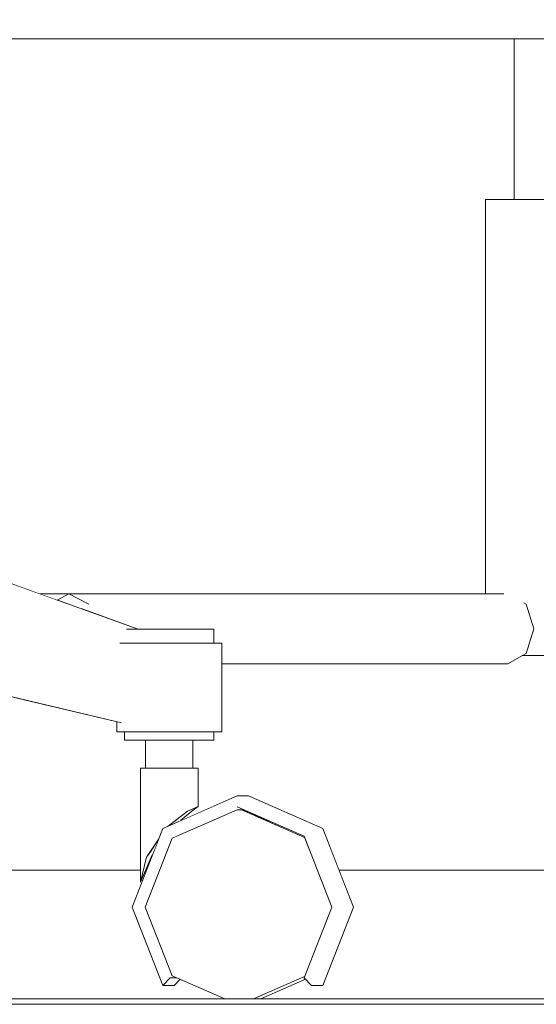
# Model space of a CAD drawing. Header units: millimetres. Extents: x -30280 to 309309, y -17460 to 4378.
# Tile 215 of 256: x 119019 to 119212, y -11436 to -11069. Entities that reach past the tile are written whole.
import ezdxf

# ---------------------------------------------------------------- set-up
doc = ezdxf.new("R2010")
doc.units = ezdxf.units.MM
doc.header["$MEASUREMENT"] = 0
doc.linetypes.add('Wipeout_Contour', pattern=[1000, 0, -1000])
doc.layers.add('P1_PLANTA PRIMERA_3_Nuevo_08_E_Envans secs', color=7, linetype='Continuous')
doc.layers.add('P1_PLANTA PRIMERA_3_Nuevo_09_EI_Mobiliari general', color=7, linetype='Continuous')
for name, color, linetype, lineweight in [('P1_PLANTA PRIMERA_3_Nuevo_08_E_Envans secs_Pluma_Nº__1', 7, 'Continuous', 5), ('P1_PLANTA PRIMERA_3_Nuevo_09_EI_Mobiliari general_Pluma_Nº__1', 7, 'Continuous', 5), ('P1_PLANTA PRIMERA_3_Nuevo_14_PAV_Soft Light Grey 0554_Pluma_Nº__29', 7, 'Continuous', 20)]:
    doc.layers.add(name, color=color, linetype=linetype, lineweight=lineweight)

msp = doc.modelspace()

# ---------------------------------------------------------------- linework, layer by layer
at = {"layer": 'P1_PLANTA PRIMERA_3_Nuevo_14_PAV_Soft Light Grey 0554_Pluma_Nº__29', "color": 7, "linetype": 'Continuous', "lineweight": 20}
msp.add_line((119789.91, -11436.05), (117627.06, -11436.05), dxfattribs=at)

# ---------------------------------------------------------------- wipeouts: each hides what was drawn before it
at = {"color": 254, "linetype": 'Wipeout_Contour', "lineweight": 0, "ltscale": 6090697.080901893}
msp.add_wipeout([(118589.21, -11027.93), (118639.45, -11029.67), (118664.15, -11037.59), (118671.28, -11038.48), (118673.74, -11040.66), (118678.62, -11042.22), (118717.21, -11042.22), (118725.82, -11032.66), (118775.15, -11034.37), (118773.16, -11076.05), (119759.21, -11076.05), (119759.21, -10741.05), (118986.33, -10741.05), (118986.25, -10743.62), (119013.34, -10748.45), (119030.93, -10757.92), (119037.3, -10770.87), (119030.75, -10783.81), (119013.03, -10793.29), (118988.88, -10796.76), (118986.67, -10796.44), (118988.93, -10821.77), (118990.46, -10834.95), (118991.78, -10846.32), (118993.02, -10862.86), (118993.7, -10876.22), (118994.02, -10892.72), (118993.45, -10904.99), (118992.69, -10916.95), (118991.25, -10930.13), (118989.6, -10940.41), (118987.79, -10946.91), (118984.05, -10954.75), (118980.95, -10960.48), (118984.97, -11021.58), (118980.37, -11022.05), (118973.54, -11022.12), (118965.89, -11022.05), (118961.25, -11021.9), (118960.55, -11023.72), (118953.72, -11026.76), (118823.44, -11026.76), (118819.75, -11028.38), (118816.11, -11026.76), (118814.88, -11026.76), (118813.27, -11028.96), (118807.69, -11031.58), (118806.17, -11032.58), (118799.08, -11029.85), (118797.83, -11026.76), (118591.88, -11026.76)], dxfattribs=at).dxf.layer = 'P1_PLANTA PRIMERA_3_Nuevo_09_EI_Mobiliari general'
at = {"color": 254, "linetype": 'Wipeout_Contour', "lineweight": 0, "ltscale": 478493.58754}
msp.add_wipeout([(119085.53, -11296.17), (119085.53, -11301.35), (119091.68, -11301.35), (119091.68, -11296.17)], dxfattribs=at).dxf.layer = 'P1_PLANTA PRIMERA_3_Nuevo_09_EI_Mobiliari general'
at = {"color": 254, "linetype": 'Wipeout_Contour', "lineweight": 0, "ltscale": 478475.437049}
msp.add_wipeout([(119070.42, -11399.78), (119067.11, -11399.78), (119076.74, -11424.35), (119079.03, -11421.76)], dxfattribs=at).dxf.layer = 'P1_PLANTA PRIMERA_3_Nuevo_09_EI_Mobiliari general'

# ---------------------------------------------------------------- next in the draw order: wipeouts: each hides what was drawn before it
at = {"color": 254, "linetype": 'Wipeout_Contour', "lineweight": 0, "ltscale": 478904.502448}
msp.add_wipeout([(119205.71, -11136.05), (119214.08, -11136.05), (119214.08, -11076.05), (119205.71, -11076.05)], dxfattribs=at).dxf.layer = 'P1_PLANTA PRIMERA_3_Nuevo_09_EI_Mobiliari general'
at = {"color": 254, "linetype": 'Wipeout_Contour', "lineweight": 0, "ltscale": 478456.845085}
msp.add_wipeout([(119073.22, -11296.17), (119073.22, -11301.35), (119085.53, -11301.35), (119085.53, -11296.17)], dxfattribs=at).dxf.layer = 'P1_PLANTA PRIMERA_3_Nuevo_09_EI_Mobiliari general'
at = {"color": 254, "linetype": 'Wipeout_Contour', "lineweight": 0, "ltscale": 478510.392346}
msp.add_wipeout([(119087.39, -11301.35), (119087.39, -11334.5), (119094.62, -11334.5), (119094.62, -11301.35)], dxfattribs=at).dxf.layer = 'P1_PLANTA PRIMERA_3_Nuevo_09_EI_Mobiliari general'
at = {"color": 254, "linetype": 'Wipeout_Contour', "lineweight": 0, "ltscale": 478466.584508}
msp.add_wipeout([(119079.03, -11377.8), (119076.74, -11375.21), (119067.11, -11399.78), (119070.42, -11399.78)], dxfattribs=at).dxf.layer = 'P1_PLANTA PRIMERA_3_Nuevo_09_EI_Mobiliari general'

# ---------------------------------------------------------------- next in the draw order: wipeouts: each hides what was drawn before it
at = {"color": 254, "linetype": 'Wipeout_Contour', "lineweight": 0, "ltscale": 478883.873055}
msp.add_wipeout([(119203.72, -11136.05), (119205.71, -11136.05), (119205.71, -11076.05), (119203.72, -11076.05)], dxfattribs=at).dxf.layer = 'P1_PLANTA PRIMERA_3_Nuevo_09_EI_Mobiliari general'
at = {"color": 254, "linetype": 'Wipeout_Contour', "lineweight": 0, "ltscale": 478409.91847}
msp.add_wipeout([(119061.96, -11296.17), (119061.96, -11301.35), (119073.22, -11301.35), (119073.22, -11296.17)], dxfattribs=at).dxf.layer = 'P1_PLANTA PRIMERA_3_Nuevo_09_EI_Mobiliari general'
at = {"color": 254, "linetype": 'Wipeout_Contour', "lineweight": 0, "ltscale": 478522.313955}
msp.add_wipeout([(119099.83, -11368.7), (119099.98, -11365.03), (119076.74, -11375.21), (119079.03, -11377.8)], dxfattribs=at).dxf.layer = 'P1_PLANTA PRIMERA_3_Nuevo_09_EI_Mobiliari general'

# ---------------------------------------------------------------- next in the draw order: wipeouts: each hides what was drawn before it
at = {"color": 254, "linetype": 'Wipeout_Contour', "lineweight": 0, "ltscale": 1197367.074631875}
msp.add_wipeout([(119211.98, -11136.05), (119196.64, -11136.05), (119196.64, -11283.05), (119199.86, -11283.05), (119207.29, -11286.33), (119208.23, -11286.86), (119211.07, -11296.05), (119208.23, -11305.24), (119207.29, -11305.77), (119211.98, -11306.05)], dxfattribs=at).dxf.layer = 'P1_PLANTA PRIMERA_3_Nuevo_09_EI_Mobiliari general'
at = {"color": 254, "linetype": 'Wipeout_Contour', "lineweight": 0, "ltscale": 478381.96485}
msp.add_wipeout([(119059.05, -11296.17), (119059.44, -11301.35), (119061.96, -11301.35), (119061.96, -11296.17)], dxfattribs=at).dxf.layer = 'P1_PLANTA PRIMERA_3_Nuevo_09_EI_Mobiliari general'
at = {"color": 254, "linetype": 'Wipeout_Contour', "lineweight": 0, "ltscale": 478467.166579}
msp.add_wipeout([(119072.91, -11301.35), (119072.91, -11334.5), (119087.39, -11334.5), (119087.39, -11301.35)], dxfattribs=at).dxf.layer = 'P1_PLANTA PRIMERA_3_Nuevo_09_EI_Mobiliari general'
at = {"color": 254, "linetype": 'Wipeout_Contour', "lineweight": 0, "ltscale": 478610.196143}
msp.add_wipeout([(119120.62, -11377.8), (119123.23, -11375.21), (119099.98, -11365.03), (119099.83, -11368.7)], dxfattribs=at).dxf.layer = 'P1_PLANTA PRIMERA_3_Nuevo_09_EI_Mobiliari general'

# ---------------------------------------------------------------- next in the draw order: linework, layer by layer
at = {"layer": 'P1_PLANTA PRIMERA_3_Nuevo_09_EI_Mobiliari general_Pluma_Nº__1', "color": 7, "linetype": 'Continuous', "lineweight": 5}
msp.add_line((119230.03, -11136.05), (119211.98, -11136.05), dxfattribs=at)

# ---------------------------------------------------------------- next in the draw order: wipeouts: each hides what was drawn before it
at = {"color": 254, "linetype": 'Wipeout_Contour', "lineweight": 0, "ltscale": 478883.082317}
msp.add_wipeout([(119196.64, -11136.05), (119192.99, -11136.05), (119192.99, -11283.05), (119196.64, -11283.05)], dxfattribs=at).dxf.layer = 'P1_PLANTA PRIMERA_3_Nuevo_09_EI_Mobiliari general'
at = {"color": 254, "linetype": 'Wipeout_Contour', "lineweight": 0, "ltscale": 478411.959635}
msp.add_wipeout([(119059.66, -11301.35), (119059.66, -11334.5), (119072.91, -11334.5), (119072.91, -11301.35)], dxfattribs=at).dxf.layer = 'P1_PLANTA PRIMERA_3_Nuevo_09_EI_Mobiliari general'
at = {"color": 254, "linetype": 'Wipeout_Contour', "lineweight": 0, "ltscale": 598481.394136}
msp.add_wipeout([(119094.62, -11305.24), (119094.62, -11309.05), (119201.39, -11309.05), (119206.78, -11306.05), (119208.23, -11305.24)], dxfattribs=at).dxf.layer = 'P1_PLANTA PRIMERA_3_Nuevo_09_EI_Mobiliari general'
at = {"color": 254, "linetype": 'Wipeout_Contour', "lineweight": 0, "ltscale": 478678.442687}
msp.add_wipeout([(119129.24, -11399.78), (119132.86, -11399.78), (119123.23, -11375.21), (119120.62, -11377.8)], dxfattribs=at).dxf.layer = 'P1_PLANTA PRIMERA_3_Nuevo_09_EI_Mobiliari general'

# ---------------------------------------------------------------- next in the draw order: wipeouts: each hides what was drawn before it
at = {"color": 254, "linetype": 'Wipeout_Contour', "lineweight": 0, "ltscale": 837160.528648}
msp.add_wipeout([(119055.4, -11334.5), (119059.66, -11334.5), (119059.66, -11301.35), (119056.58, -11301.35), (119057.23, -11310.06), (119057.23, -11331.15), (119055.4, -11330.71)], dxfattribs=at).dxf.layer = 'P1_PLANTA PRIMERA_3_Nuevo_09_EI_Mobiliari general'
at = {"color": 254, "linetype": 'Wipeout_Contour', "lineweight": 0, "ltscale": 478687.291972}
msp.add_wipeout([(119120.62, -11421.76), (119123.23, -11424.35), (119132.86, -11399.78), (119129.24, -11399.78)], dxfattribs=at).dxf.layer = 'P1_PLANTA PRIMERA_3_Nuevo_09_EI_Mobiliari general'

# ---------------------------------------------------------------- next in the draw order: wipeouts: each hides what was drawn before it
at = {"color": 254, "linetype": 'Wipeout_Contour', "lineweight": 0, "ltscale": 597072.462511}
msp.add_wipeout([(118758.29, -11218.45), (118758.29, -11233.1), (118775.31, -11263.96), (119057.23, -11331.15), (119057.23, -11310.06)], dxfattribs=at).dxf.layer = 'P1_PLANTA PRIMERA_3_Nuevo_09_EI_Mobiliari general'
at = {"color": 254, "linetype": 'Wipeout_Contour', "lineweight": 0, "ltscale": 598280.702477}
msp.add_wipeout([(119120.62, -11421.76), (119099.83, -11430.87), (119099.96, -11434.05), (119101.09, -11434.05), (119123.23, -11424.35)], dxfattribs=at).dxf.layer = 'P1_PLANTA PRIMERA_3_Nuevo_09_EI_Mobiliari general'

# ---------------------------------------------------------------- next in the draw order: wipeouts: each hides what was drawn before it
at = {"color": 254, "linetype": 'Wipeout_Contour', "lineweight": 0, "ltscale": 358169.755559}
msp.add_wipeout([(118758.82, -11187.37), (118758.29, -11218.45), (119063.04, -11296.17)], dxfattribs=at).dxf.layer = 'P1_PLANTA PRIMERA_3_Nuevo_09_EI_Mobiliari general'
at = {"color": 254, "linetype": 'Wipeout_Contour', "lineweight": 0, "ltscale": 598189.731954}
msp.add_wipeout([(119079.03, -11421.76), (119076.74, -11424.35), (119098.88, -11434.05), (119099.96, -11434.05), (119099.83, -11430.87)], dxfattribs=at).dxf.layer = 'P1_PLANTA PRIMERA_3_Nuevo_09_EI_Mobiliari general'

# ---------------------------------------------------------------- next in the draw order: wipeouts: each hides what was drawn before it
at = {"color": 254, "linetype": 'Wipeout_Contour', "lineweight": 0, "ltscale": 717256.246321}
msp.add_wipeout([(118758.29, -11218.45), (119057.23, -11310.06), (119056.58, -11301.35), (119059.44, -11301.35), (119059.05, -11296.17), (119063.04, -11296.17)], dxfattribs=at).dxf.layer = 'P1_PLANTA PRIMERA_3_Nuevo_09_EI_Mobiliari general'
at = {"color": 254, "linetype": 'Wipeout_Contour', "lineweight": 0, "ltscale": 478468.556123}
msp.add_wipeout([(119067.11, -11399.78), (119066.04, -11399.78), (119076.09, -11425.43), (119076.74, -11424.35)], dxfattribs=at).dxf.layer = 'P1_PLANTA PRIMERA_3_Nuevo_09_EI_Mobiliari general'

# ---------------------------------------------------------------- next in the draw order: linework, layer by layer
at = {"layer": 'P1_PLANTA PRIMERA_3_Nuevo_09_EI_Mobiliari general_Pluma_Nº__1', "color": 7, "linetype": 'Continuous', "lineweight": 5}
msp.add_line((119059.66, -11301.35), (119056.58, -11301.35), dxfattribs=at)

# ---------------------------------------------------------------- next in the draw order: wipeouts: each hides what was drawn before it
at = {"color": 254, "linetype": 'Wipeout_Contour', "lineweight": 0, "ltscale": 358168.378258}
msp.add_wipeout([(118758.82, -11187.37), (119063.04, -11296.17), (118759.87, -11187.37)], dxfattribs=at).dxf.layer = 'P1_PLANTA PRIMERA_3_Nuevo_09_EI_Mobiliari general'
at = {"color": 254, "linetype": 'Wipeout_Contour', "lineweight": 0, "ltscale": 478458.993108}
msp.add_wipeout([(119076.74, -11375.21), (119076.09, -11374.14), (119066.04, -11399.78), (119067.11, -11399.78)], dxfattribs=at).dxf.layer = 'P1_PLANTA PRIMERA_3_Nuevo_09_EI_Mobiliari general'
at = {"color": 254, "linetype": 'Wipeout_Contour', "lineweight": 0, "ltscale": 478536.49376}
msp.add_wipeout([(119076.74, -11424.35), (119076.09, -11425.43), (119095.79, -11434.05), (119098.88, -11434.05)], dxfattribs=at).dxf.layer = 'P1_PLANTA PRIMERA_3_Nuevo_09_EI_Mobiliari general'

# ---------------------------------------------------------------- next in the draw order: wipeouts: each hides what was drawn before it
at = {"color": 254, "linetype": 'Wipeout_Contour', "lineweight": 0, "ltscale": 358735.244332}
msp.add_wipeout([(119044.97, -11286.86), (119041.91, -11288.44), (119046.48, -11290.08)], dxfattribs=at).dxf.layer = 'P1_PLANTA PRIMERA_3_Nuevo_09_EI_Mobiliari general'
at = {"color": 254, "linetype": 'Wipeout_Contour', "lineweight": 0, "ltscale": 478519.146417}
msp.add_wipeout([(119099.98, -11365.03), (119100.36, -11363.52), (119076.09, -11374.14), (119076.74, -11375.21)], dxfattribs=at).dxf.layer = 'P1_PLANTA PRIMERA_3_Nuevo_09_EI_Mobiliari general'

# ---------------------------------------------------------------- next in the draw order: wipeouts: each hides what was drawn before it
at = {"color": 254, "linetype": 'Wipeout_Contour', "lineweight": 0, "ltscale": 478292.657627}
msp.add_wipeout([(119037.52, -11283.05), (119033.15, -11285.31), (119041.91, -11288.44), (119044.97, -11286.86)], dxfattribs=at).dxf.layer = 'P1_PLANTA PRIMERA_3_Nuevo_09_EI_Mobiliari general'
at = {"color": 254, "linetype": 'Wipeout_Contour', "lineweight": 0, "ltscale": 478613.785446}
msp.add_wipeout([(119123.23, -11375.21), (119124.62, -11374.14), (119100.36, -11363.52), (119099.98, -11365.03)], dxfattribs=at).dxf.layer = 'P1_PLANTA PRIMERA_3_Nuevo_09_EI_Mobiliari general'

# ---------------------------------------------------------------- next in the draw order: wipeouts: each hides what was drawn before it
at = {"color": 254, "linetype": 'Wipeout_Contour', "lineweight": 0, "ltscale": 598244.084099}
msp.add_wipeout([(119044.97, -11286.86), (119046.48, -11290.08), (119063.13, -11296.05), (119211.07, -11296.05), (119208.23, -11286.86)], dxfattribs=at).dxf.layer = 'P1_PLANTA PRIMERA_3_Nuevo_09_EI_Mobiliari general'
at = {"color": 254, "linetype": 'Wipeout_Contour', "lineweight": 0, "ltscale": 478687.419086}
msp.add_wipeout([(119132.86, -11399.78), (119134.67, -11399.78), (119124.62, -11374.14), (119123.23, -11375.21)], dxfattribs=at).dxf.layer = 'P1_PLANTA PRIMERA_3_Nuevo_09_EI_Mobiliari general'

# ---------------------------------------------------------------- next in the draw order: wipeouts: each hides what was drawn before it
at = {"color": 254, "linetype": 'Wipeout_Contour', "lineweight": 0, "ltscale": 598363.875725}
msp.add_wipeout([(119199.86, -11283.05), (119037.52, -11283.05), (119044.97, -11286.86), (119208.23, -11286.86), (119207.29, -11286.33)], dxfattribs=at).dxf.layer = 'P1_PLANTA PRIMERA_3_Nuevo_09_EI_Mobiliari general'
at = {"color": 254, "linetype": 'Wipeout_Contour', "lineweight": 0, "ltscale": 837599.166456}
msp.add_wipeout([(119063.13, -11296.05), (119091.68, -11296.17), (119091.68, -11301.35), (119094.62, -11301.35), (119094.62, -11305.24), (119208.23, -11305.24), (119211.07, -11296.05)], dxfattribs=at).dxf.layer = 'P1_PLANTA PRIMERA_3_Nuevo_09_EI_Mobiliari general'
at = {"color": 254, "linetype": 'Wipeout_Contour', "lineweight": 0, "ltscale": 358950.809666}
msp.add_wipeout([(119100.36, -11363.52), (119124.62, -11374.14), (119101.93, -11363.52)], dxfattribs=at).dxf.layer = 'P1_PLANTA PRIMERA_3_Nuevo_09_EI_Mobiliari general'
at = {"color": 254, "linetype": 'Wipeout_Contour', "lineweight": 0, "ltscale": 478696.978316}
msp.add_wipeout([(119123.23, -11424.35), (119124.62, -11425.43), (119134.67, -11399.78), (119132.86, -11399.78)], dxfattribs=at).dxf.layer = 'P1_PLANTA PRIMERA_3_Nuevo_09_EI_Mobiliari general'

# ---------------------------------------------------------------- next in the draw order: linework, layer by layer
at = {"layer": 'P1_PLANTA PRIMERA_3_Nuevo_09_EI_Mobiliari general_Pluma_Nº__1', "color": 7, "linetype": 'Continuous', "lineweight": 5}
for p, q in [((119208.23, -11286.86), (119207.29, -11286.33)), ((119211.07, -11296.05), (119208.23, -11286.86)), ((119061.96, -11296.17), (119059.06, -11296.17)), ((119073.22, -11296.17), (119061.96, -11296.17)), ((119085.53, -11296.17), (119073.22, -11296.17)), ((119091.67, -11296.17), (119085.53, -11296.17)), ((119091.67, -11296.17), (119091.67, -11301.35)), ((119072.91, -11301.35), (119059.66, -11301.35)), ((119087.39, -11301.35), (119072.91, -11301.35)), ((119094.62, -11301.35), (119087.39, -11301.35))]:
    msp.add_line(p, q, dxfattribs=at)

# ---------------------------------------------------------------- next in the draw order: wipeouts: each hides what was drawn before it
at = {"color": 254, "linetype": 'Wipeout_Contour', "lineweight": 0, "ltscale": 358698.292832}
msp.add_wipeout([(119037.52, -11283.05), (119026.86, -11283.05), (119033.15, -11285.31)], dxfattribs=at).dxf.layer = 'P1_PLANTA PRIMERA_3_Nuevo_09_EI_Mobiliari general'
at = {"color": 254, "linetype": 'Wipeout_Contour', "lineweight": 0, "ltscale": 359012.949296}
msp.add_wipeout([(119124.62, -11374.14), (119134.67, -11399.78), (119125.6, -11374.14)], dxfattribs=at).dxf.layer = 'P1_PLANTA PRIMERA_3_Nuevo_09_EI_Mobiliari general'
at = {"color": 254, "linetype": 'Wipeout_Contour', "lineweight": 0, "ltscale": 478642.1547}
msp.add_wipeout([(119101.09, -11434.05), (119104.92, -11434.05), (119124.62, -11425.43), (119123.23, -11424.35)], dxfattribs=at).dxf.layer = 'P1_PLANTA PRIMERA_3_Nuevo_09_EI_Mobiliari general'

# ---------------------------------------------------------------- next in the draw order: wipeouts: each hides what was drawn before it
at = {"color": 254, "linetype": 'Wipeout_Contour', "lineweight": 0, "ltscale": 837481.275068}
msp.add_wipeout([(118998.2, -11076.05), (118998.2, -11272.78), (119026.86, -11283.05), (119192.99, -11283.05), (119192.99, -11136.05), (119203.72, -11136.05), (119203.72, -11076.05)], dxfattribs=at).dxf.layer = 'P1_PLANTA PRIMERA_3_Nuevo_08_E_Envans secs'
at = {"color": 254, "linetype": 'Wipeout_Contour', "lineweight": 0, "ltscale": 359029.469175}
msp.add_wipeout([(119134.67, -11399.78), (119124.62, -11425.43), (119135.65, -11399.78)], dxfattribs=at).dxf.layer = 'P1_PLANTA PRIMERA_3_Nuevo_09_EI_Mobiliari general'

# ---------------------------------------------------------------- next in the draw order: linework, layer by layer
at = {"layer": 'P1_PLANTA PRIMERA_3_Nuevo_09_EI_Mobiliari general_Pluma_Nº__1', "color": 7, "linetype": 'Continuous', "lineweight": 5}
for p, q in [((119759.21, -11076.05), (118773.16, -11076.05)), ((119203.72, -11136.05), (119203.72, -11076.05)), ((119196.64, -11136.05), (119192.99, -11136.05)), ((119192.99, -11283.05), (119192.99, -11136.05)), ((119211.98, -11136.05), (119196.64, -11136.05)), ((118759.87, -11187.37), (119063.46, -11296.17)), ((119026.86, -11283.05), (119037.52, -11283.05)), ((119033.15, -11285.31), (119037.52, -11283.05)), ((119044.97, -11286.86), (119037.52, -11283.05)), ((119037.52, -11283.05), (119199.86, -11283.05))]:
    msp.add_line(p, q, dxfattribs=at)

# ---------------------------------------------------------------- next in the draw order: wipeouts: each hides what was drawn before it
at = {"color": 254, "linetype": 'Wipeout_Contour', "lineweight": 0, "ltscale": 478649.973214}
msp.add_wipeout([(119124.62, -11425.43), (119104.92, -11434.05), (119106.5, -11434.05), (119125.47, -11425.74)], dxfattribs=at).dxf.layer = 'P1_PLANTA PRIMERA_3_Nuevo_09_EI_Mobiliari general'

# ---------------------------------------------------------------- next in the draw order: wipeouts: each hides what was drawn before it
at = {"color": 254, "linetype": 'Wipeout_Contour', "lineweight": 0, "ltscale": 957153.274229}
msp.add_wipeout([(119079.03, -11421.76), (119099.83, -11430.87), (119120.62, -11421.76), (119129.24, -11399.78), (119120.62, -11377.8), (119099.83, -11368.7), (119079.03, -11377.8), (119070.42, -11399.78)], dxfattribs=at).dxf.layer = 'P1_PLANTA PRIMERA_3_Nuevo_09_EI_Mobiliari general'

# ---------------------------------------------------------------- next in the draw order: wipeouts: each hides what was drawn before it
at = {"color": 254, "linetype": 'Wipeout_Contour', "lineweight": 0, "ltscale": 358954.719406}
msp.add_wipeout([(119102.46, -11363.75), (119125.47, -11373.82), (119102.85, -11363.57)], dxfattribs=at).dxf.layer = 'P1_PLANTA PRIMERA_3_Nuevo_09_EI_Mobiliari general'
at = {"color": 254, "linetype": 'Wipeout_Contour', "lineweight": 0, "ltscale": 478497.446}
msp.add_wipeout([(119075.69, -11426.16), (119076.83, -11429.09), (119079.07, -11426.73), (119077.77, -11426.16)], dxfattribs=at).dxf.layer = 'P1_PLANTA PRIMERA_3_Nuevo_09_EI_Mobiliari general'
at = {"color": 254, "linetype": 'Wipeout_Contour', "lineweight": 0, "ltscale": 358984.889793}
msp.add_wipeout([(119107.55, -11434.05), (119109.13, -11434.05), (119125.85, -11426.73)], dxfattribs=at).dxf.layer = 'P1_PLANTA PRIMERA_3_Nuevo_09_EI_Mobiliari general'

# ---------------------------------------------------------------- next in the draw order: wipeouts: each hides what was drawn before it
at = {"color": 254, "linetype": 'Wipeout_Contour', "lineweight": 0, "ltscale": 598089.905448}
msp.add_wipeout([(119065.06, -11399.78), (119075.4, -11426.16), (119077.77, -11426.16), (119076.09, -11425.43), (119066.04, -11399.78)], dxfattribs=at).dxf.layer = 'P1_PLANTA PRIMERA_3_Nuevo_09_EI_Mobiliari general'
at = {"color": 254, "linetype": 'Wipeout_Contour', "lineweight": 0, "ltscale": 358981.795947}
msp.add_wipeout([(119106.5, -11434.05), (119107.55, -11434.05), (119125.39, -11426.24)], dxfattribs=at).dxf.layer = 'P1_PLANTA PRIMERA_3_Nuevo_09_EI_Mobiliari general'

# ---------------------------------------------------------------- next in the draw order: wipeouts: each hides what was drawn before it
at = {"color": 254, "linetype": 'Wipeout_Contour', "lineweight": 0, "ltscale": 478463.878927}
msp.add_wipeout([(119075.4, -11373.41), (119065.06, -11399.78), (119076.09, -11374.14), (119077.77, -11373.41)], dxfattribs=at).dxf.layer = 'P1_PLANTA PRIMERA_3_Nuevo_09_EI_Mobiliari general'

# ---------------------------------------------------------------- next in the draw order: wipeouts: each hides what was drawn before it
at = {"color": 254, "linetype": 'Wipeout_Contour', "lineweight": 0, "ltscale": 598161.679502}
msp.add_wipeout([(119100.36, -11362.48), (119075.4, -11373.41), (119077.77, -11373.41), (119100.36, -11363.52), (119101.93, -11363.52)], dxfattribs=at).dxf.layer = 'P1_PLANTA PRIMERA_3_Nuevo_09_EI_Mobiliari general'
at = {"color": 254, "linetype": 'Wipeout_Contour', "lineweight": 0, "ltscale": 478457.337342}
msp.add_wipeout([(119065.06, -11399.78), (119061.14, -11399.78), (119072.63, -11429.09), (119075.4, -11426.16)], dxfattribs=at).dxf.layer = 'P1_PLANTA PRIMERA_3_Nuevo_09_EI_Mobiliari general'

# ---------------------------------------------------------------- next in the draw order: wipeouts: each hides what was drawn before it
at = {"color": 254, "linetype": 'Wipeout_Contour', "lineweight": 0, "ltscale": 478446.742782}
msp.add_wipeout([(119075.4, -11373.41), (119072.63, -11370.48), (119061.14, -11399.78), (119065.06, -11399.78)], dxfattribs=at).dxf.layer = 'P1_PLANTA PRIMERA_3_Nuevo_09_EI_Mobiliari general'
at = {"color": 254, "linetype": 'Wipeout_Contour', "lineweight": 0, "ltscale": 478488.551658}
msp.add_wipeout([(119075.4, -11426.16), (119072.63, -11429.09), (119076.83, -11429.09), (119075.69, -11426.16)], dxfattribs=at).dxf.layer = 'P1_PLANTA PRIMERA_3_Nuevo_09_EI_Mobiliari general'

# ---------------------------------------------------------------- next in the draw order: wipeouts: each hides what was drawn before it
at = {"color": 254, "linetype": 'Wipeout_Contour', "lineweight": 0, "ltscale": 478513.397033}
msp.add_wipeout([(119100.36, -11362.48), (119100.36, -11358.34), (119072.63, -11370.48), (119075.4, -11373.41)], dxfattribs=at).dxf.layer = 'P1_PLANTA PRIMERA_3_Nuevo_09_EI_Mobiliari general'

# ---------------------------------------------------------------- next in the draw order: wipeouts: each hides what was drawn before it
at = {"color": 254, "linetype": 'Wipeout_Contour', "lineweight": 0, "ltscale": 478472.929876}
msp.add_wipeout([(119073.85, -11347.97), (119073.85, -11369.94), (119081.82, -11364.02), (119081.82, -11347.97)], dxfattribs=at).dxf.layer = 'P1_PLANTA PRIMERA_3_Nuevo_09_EI_Mobiliari general'
at = {"color": 254, "linetype": 'Wipeout_Contour', "lineweight": 0, "ltscale": 478618.485048}
msp.add_wipeout([(119125.31, -11373.41), (119128.08, -11370.48), (119100.36, -11358.34), (119100.36, -11362.48)], dxfattribs=at).dxf.layer = 'P1_PLANTA PRIMERA_3_Nuevo_09_EI_Mobiliari general'

# ---------------------------------------------------------------- next in the draw order: wipeouts: each hides what was drawn before it
at = {"color": 254, "linetype": 'Wipeout_Contour', "lineweight": 0, "ltscale": 717671.22508}
msp.add_wipeout([(119066.57, -11381.25), (119071.11, -11374.35), (119072.63, -11370.48), (119073.85, -11369.94), (119073.85, -11347.97), (119066.57, -11347.97)], dxfattribs=at).dxf.layer = 'P1_PLANTA PRIMERA_3_Nuevo_09_EI_Mobiliari general'
at = {"color": 254, "linetype": 'Wipeout_Contour', "lineweight": 0, "ltscale": 478485.284473}
msp.add_wipeout([(119081.82, -11364.02), (119076.17, -11368.39), (119079.25, -11367.58), (119083.45, -11364.02)], dxfattribs=at).dxf.layer = 'P1_PLANTA PRIMERA_3_Nuevo_09_EI_Mobiliari general'
at = {"color": 254, "linetype": 'Wipeout_Contour', "lineweight": 0, "ltscale": 478700.124112}
msp.add_wipeout([(119135.65, -11399.78), (119139.57, -11399.78), (119128.08, -11370.48), (119125.31, -11373.41)], dxfattribs=at).dxf.layer = 'P1_PLANTA PRIMERA_3_Nuevo_09_EI_Mobiliari general'

# ---------------------------------------------------------------- next in the draw order: wipeouts: each hides what was drawn before it
at = {"color": 254, "linetype": 'Wipeout_Contour', "lineweight": 0, "ltscale": 478427.006917}
msp.add_wipeout([(119066.57, -11381.25), (119066.57, -11347.97), (119064.23, -11347.97), (119064.23, -11390.57)], dxfattribs=at).dxf.layer = 'P1_PLANTA PRIMERA_3_Nuevo_09_EI_Mobiliari general'
at = {"color": 254, "linetype": 'Wipeout_Contour', "lineweight": 0, "ltscale": 478495.989353}
msp.add_wipeout([(119085.79, -11362.27), (119085.79, -11347.97), (119081.82, -11347.97), (119081.82, -11364.02)], dxfattribs=at).dxf.layer = 'P1_PLANTA PRIMERA_3_Nuevo_09_EI_Mobiliari general'
at = {"color": 254, "linetype": 'Wipeout_Contour', "lineweight": 0, "ltscale": 478628.842808}
msp.add_wipeout([(119128.08, -11370.48), (119132.29, -11370.48), (119104.56, -11358.34), (119100.36, -11358.34)], dxfattribs=at).dxf.layer = 'P1_PLANTA PRIMERA_3_Nuevo_09_EI_Mobiliari general'
at = {"color": 254, "linetype": 'Wipeout_Contour', "lineweight": 0, "ltscale": 478710.714013}
msp.add_wipeout([(119125.31, -11426.16), (119128.08, -11429.09), (119139.57, -11399.78), (119135.65, -11399.78)], dxfattribs=at).dxf.layer = 'P1_PLANTA PRIMERA_3_Nuevo_09_EI_Mobiliari general'

# ---------------------------------------------------------------- next in the draw order: wipeouts: each hides what was drawn before it
at = {"color": 254, "linetype": 'Wipeout_Contour', "lineweight": 0, "ltscale": 478465.335651}
msp.add_wipeout([(119080.58, -11347.97), (119080.58, -11337.61), (119074.06, -11337.61), (119074.06, -11347.97)], dxfattribs=at).dxf.layer = 'P1_PLANTA PRIMERA_3_Nuevo_09_EI_Mobiliari general'
at = {"color": 254, "linetype": 'Wipeout_Contour', "lineweight": 0, "ltscale": 478714.796294}
msp.add_wipeout([(119139.57, -11399.78), (119143.78, -11399.78), (119132.29, -11370.48), (119128.08, -11370.48)], dxfattribs=at).dxf.layer = 'P1_PLANTA PRIMERA_3_Nuevo_09_EI_Mobiliari general'
at = {"color": 254, "linetype": 'Wipeout_Contour', "lineweight": 0, "ltscale": 478438.061189}
msp.add_wipeout([(119064.23, -11390.57), (119068.2, -11381.25), (119068.2, -11378.77), (119066.57, -11381.25)], dxfattribs=at).dxf.layer = 'P1_PLANTA PRIMERA_3_Nuevo_09_EI_Mobiliari general'

# ---------------------------------------------------------------- next in the draw order: wipeouts: each hides what was drawn before it
at = {"color": 254, "linetype": 'Wipeout_Contour', "lineweight": 0, "ltscale": 1793719.901296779}
msp.add_wipeout([(118986.26, -11434.05), (119095.79, -11434.05), (119079.07, -11426.73), (119076.83, -11429.09), (119072.63, -11429.09), (119061.14, -11399.78), (119066.52, -11386.05), (119064.23, -11390.57), (119064.23, -11386.05), (118998.16, -11386.05), (118990.08, -11386.05), (118990.08, -11392.02), (118995.99, -11395.08), (119001.62, -11412.05), (118995.99, -11429.02)], dxfattribs=at).dxf.layer = 'P1_PLANTA PRIMERA_3_Nuevo_08_E_Envans secs'
at = {"color": 254, "linetype": 'Wipeout_Contour', "lineweight": 0, "ltscale": 478440.493014}
msp.add_wipeout([(119074.06, -11347.97), (119074.06, -11337.61), (119068.1, -11337.61), (119068.1, -11347.97)], dxfattribs=at).dxf.layer = 'P1_PLANTA PRIMERA_3_Nuevo_09_EI_Mobiliari general'
at = {"color": 254, "linetype": 'Wipeout_Contour', "lineweight": 0, "ltscale": 478484.786856}
msp.add_wipeout([(119083.83, -11347.97), (119083.83, -11337.61), (119080.58, -11337.61), (119080.58, -11347.97)], dxfattribs=at).dxf.layer = 'P1_PLANTA PRIMERA_3_Nuevo_09_EI_Mobiliari general'
at = {"color": 254, "linetype": 'Wipeout_Contour', "lineweight": 0, "ltscale": 358835.239632}
msp.add_wipeout([(119068.2, -11381.25), (119071.11, -11374.35), (119068.2, -11378.77)], dxfattribs=at).dxf.layer = 'P1_PLANTA PRIMERA_3_Nuevo_09_EI_Mobiliari general'
at = {"color": 254, "linetype": 'Wipeout_Contour', "lineweight": 0, "ltscale": 478725.963296}
msp.add_wipeout([(119128.08, -11429.09), (119132.29, -11429.09), (119143.78, -11399.78), (119139.57, -11399.78)], dxfattribs=at).dxf.layer = 'P1_PLANTA PRIMERA_3_Nuevo_09_EI_Mobiliari general'

# ---------------------------------------------------------------- next in the draw order: linework, layer by layer
at = {"layer": 'P1_PLANTA PRIMERA_3_Nuevo_09_EI_Mobiliari general_Pluma_Nº__1', "color": 7, "linetype": 'Continuous', "lineweight": 5}
for p, q in [((119068.2, -11381.25), (119068.65, -11380.63)), ((119072.63, -11429.09), (119061.14, -11399.78)), ((119076.09, -11425.43), (119066.04, -11399.78)), ((119075.4, -11426.16), (119072.63, -11429.09)), ((119077.77, -11426.16), (119075.4, -11426.16)), ((119095.79, -11434.05), (119076.09, -11425.43)), ((119076.83, -11429.09), (119079.07, -11426.73)), ((119072.63, -11429.09), (119076.83, -11429.09))]:
    msp.add_line(p, q, dxfattribs=at)

# ---------------------------------------------------------------- next in the draw order: wipeouts: each hides what was drawn before it
at = {"color": 254, "linetype": 'Wipeout_Contour', "lineweight": 0, "ltscale": 1556682.426877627}
msp.add_wipeout([(119125.85, -11426.73), (119109.13, -11434.05), (119259.48, -11434.05), (119256.93, -11429.02), (119255.45, -11412.05), (119256.93, -11395.08), (119260.5, -11388.05), (119265.92, -11388.05), (119266.94, -11386.05), (119138.39, -11386.05), (119143.78, -11399.78), (119132.29, -11429.09), (119128.08, -11429.09)], dxfattribs=at).dxf.layer = 'P1_PLANTA PRIMERA_3_Nuevo_08_E_Envans secs'
at = {"color": 254, "linetype": 'Wipeout_Contour', "lineweight": 0, "ltscale": 478507.70384}
msp.add_wipeout([(119085.53, -11334.5), (119085.53, -11337.61), (119091.68, -11337.61), (119091.68, -11334.5)], dxfattribs=at).dxf.layer = 'P1_PLANTA PRIMERA_3_Nuevo_09_EI_Mobiliari general'
at = {"color": 254, "linetype": 'Wipeout_Contour', "lineweight": 0, "ltscale": 478424.811423}
msp.add_wipeout([(119068.1, -11347.97), (119068.1, -11337.61), (119066.19, -11337.61), (119066.19, -11347.97)], dxfattribs=at).dxf.layer = 'P1_PLANTA PRIMERA_3_Nuevo_09_EI_Mobiliari general'

# ---------------------------------------------------------------- next in the draw order: linework, layer by layer
at = {"layer": 'P1_PLANTA PRIMERA_3_Nuevo_09_EI_Mobiliari general_Pluma_Nº__1', "color": 7, "linetype": 'Continuous', "lineweight": 5}
for p, q in [((119135.65, -11399.78), (119125.31, -11426.16)), ((119143.78, -11399.78), (119132.29, -11429.09)), ((119125.47, -11425.74), (119106.5, -11434.05)), ((119125.85, -11426.73), (119109.13, -11434.05)), ((119125.31, -11426.16), (119128.08, -11429.09)), ((119128.08, -11429.09), (119132.29, -11429.09))]:
    msp.add_line(p, q, dxfattribs=at)
at = {"layer": 'P1_PLANTA PRIMERA_3_Nuevo_14_PAV_Soft Light Grey 0554_Pluma_Nº__29', "color": 7, "linetype": 'Continuous', "lineweight": 20}
msp.add_line((119778.54, -11434.05), (117627.06, -11434.05), dxfattribs=at)

# ---------------------------------------------------------------- next in the draw order: wipeouts: each hides what was drawn before it
at = {"color": 254, "linetype": 'Wipeout_Contour', "lineweight": 0, "ltscale": 478470.962469}
msp.add_wipeout([(119073.22, -11334.5), (119073.22, -11337.61), (119085.53, -11337.61), (119085.53, -11334.5)], dxfattribs=at).dxf.layer = 'P1_PLANTA PRIMERA_3_Nuevo_09_EI_Mobiliari general'

# ---------------------------------------------------------------- next in the draw order: wipeouts: each hides what was drawn before it
at = {"color": 254, "linetype": 'Wipeout_Contour', "lineweight": 0, "ltscale": 2872713.73057502}
msp.add_wipeout([(119083.45, -11364.02), (119079.25, -11367.58), (119100.36, -11358.34), (119104.56, -11358.34), (119132.29, -11370.48), (119138.39, -11386.05), (119271.32, -11386.05), (119271.32, -11376.04), (119265.96, -11375.63), (119263.81, -11373.95), (119259.38, -11318.21), (119254.73, -11309.05), (119220.6, -11309.05), (119212.82, -11306.05), (119206.78, -11306.05), (119201.39, -11309.05), (119094.62, -11309.05), (119094.62, -11334.5), (119091.68, -11334.5), (119091.68, -11337.61), (119083.83, -11337.61), (119083.83, -11347.97), (119085.79, -11347.97), (119085.79, -11362.27)], dxfattribs=at).dxf.layer = 'P1_PLANTA PRIMERA_3_Nuevo_08_E_Envans secs'
at = {"color": 254, "linetype": 'Wipeout_Contour', "lineweight": 0, "ltscale": 478424.037239}
msp.add_wipeout([(119061.96, -11334.5), (119061.96, -11337.61), (119073.22, -11337.61), (119073.22, -11334.5)], dxfattribs=at).dxf.layer = 'P1_PLANTA PRIMERA_3_Nuevo_09_EI_Mobiliari general'

# ---------------------------------------------------------------- next in the draw order: linework, layer by layer
at = {"layer": 'P1_PLANTA PRIMERA_3_Nuevo_08_E_Envans secs_Pluma_Nº__1', "color": 7, "linetype": 'Continuous', "lineweight": 5}
msp.add_line((119266.94, -11386.05), (119138.39, -11386.05), dxfattribs=at)
at = {"layer": 'P1_PLANTA PRIMERA_3_Nuevo_09_EI_Mobiliari general_Pluma_Nº__1', "color": 7, "linetype": 'Continuous', "lineweight": 5}
for p, q in [((119208.23, -11305.24), (119211.07, -11296.05)), ((119094.62, -11301.35), (119094.62, -11334.5)), ((119201.39, -11309.05), (119206.78, -11306.05)), ((119211.98, -11306.05), (119206.65, -11306.05)), ((119206.78, -11306.05), (119208.23, -11305.24)), ((119218.25, -11306.05), (119211.98, -11306.05)), ((119094.62, -11309.05), (119201.39, -11309.05)), ((119087.39, -11334.5), (119072.91, -11334.5)), ((119094.62, -11334.5), (119087.39, -11334.5)), ((119091.67, -11334.5), (119091.67, -11337.61)), ((119085.53, -11337.61), (119073.22, -11337.61)), ((119083.83, -11347.97), (119083.83, -11337.61)), ((119091.67, -11337.61), (119085.53, -11337.61)), ((119081.82, -11347.97), (119073.85, -11347.97)), ((119085.79, -11347.97), (119081.82, -11347.97)), ((119085.79, -11362.27), (119085.79, -11347.97)), ((119072.63, -11370.48), (119100.35, -11358.34)), ((119100.35, -11358.34), (119104.56, -11358.34)), ((119104.56, -11358.34), (119132.29, -11370.48)), ((119081.82, -11364.02), (119074.58, -11369.62)), ((119076.09, -11374.14), (119100.35, -11363.52)), ((119079.25, -11367.58), (119083.45, -11364.02)), ((119085.79, -11362.27), (119081.82, -11364.02)), ((119083.45, -11364.02), (119085.79, -11362.27)), ((119100.35, -11362.48), (119125.31, -11373.41)), ((119100.35, -11363.52), (119101.93, -11363.52)), ((119101.93, -11363.52), (119125.47, -11373.82)), ((119102.06, -11363.57), (119102.46, -11363.4)), ((119102.46, -11363.75), (119102.85, -11363.57)), ((119132.29, -11370.48), (119143.78, -11399.78)), ((119125.31, -11373.41), (119135.65, -11399.78))]:
    msp.add_line(p, q, dxfattribs=at)

# ---------------------------------------------------------------- next in the draw order: wipeouts: each hides what was drawn before it
at = {"color": 254, "linetype": 'Wipeout_Contour', "lineweight": 0, "ltscale": 478394.416292}
msp.add_wipeout([(119058.34, -11334.5), (119058.34, -11337.61), (119061.96, -11337.61), (119061.96, -11334.5)], dxfattribs=at).dxf.layer = 'P1_PLANTA PRIMERA_3_Nuevo_09_EI_Mobiliari general'

# ---------------------------------------------------------------- next in the draw order: wipeouts: each hides what was drawn before it
at = {"color": 254, "linetype": 'Wipeout_Contour', "lineweight": 0, "ltscale": 1434988.160402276}
msp.add_wipeout([(118998.2, -11374.09), (118998.2, -11386.05), (119064.23, -11386.05), (119064.23, -11347.97), (119066.19, -11347.97), (119066.19, -11337.61), (119058.34, -11337.61), (119058.34, -11334.5), (119055.4, -11334.5), (119055.4, -11330.71), (119017.32, -11321.64), (119013.47, -11323.63)], dxfattribs=at).dxf.layer = 'P1_PLANTA PRIMERA_3_Nuevo_08_E_Envans secs'

# ---------------------------------------------------------------- next in the draw order: linework, layer by layer
at = {"layer": 'P1_PLANTA PRIMERA_3_Nuevo_08_E_Envans secs_Pluma_Nº__1', "color": 7, "linetype": 'Continuous', "lineweight": 5}
for p, q in [((119064.23, -11386.05), (118998.16, -11386.05)), ((119066.52, -11386.05), (119066.16, -11386.05))]:
    msp.add_line(p, q, dxfattribs=at)
at = {"layer": 'P1_PLANTA PRIMERA_3_Nuevo_09_EI_Mobiliari general_Pluma_Nº__1', "color": 7, "linetype": 'Continuous', "lineweight": 5}
for p, q in [((118775.31, -11263.96), (119057.23, -11331.15)), ((119055.4, -11330.71), (119055.4, -11334.5)), ((119059.66, -11334.5), (119055.4, -11334.5)), ((119058.34, -11334.5), (119058.34, -11337.61)), ((119072.91, -11334.5), (119059.66, -11334.5)), ((119061.96, -11337.61), (119058.34, -11337.61)), ((119073.22, -11337.61), (119061.96, -11337.61)), ((119066.19, -11347.97), (119066.19, -11337.61)), ((119066.57, -11347.97), (119064.23, -11347.97)), ((119064.23, -11390.57), (119064.23, -11347.97)), ((119073.85, -11347.97), (119066.57, -11347.97)), ((119061.14, -11399.78), (119072.63, -11370.48)), ((119066.04, -11399.78), (119076.09, -11374.14)), ((119071.11, -11374.35), (119066.57, -11381.25)), ((119066.57, -11381.25), (119064.23, -11390.57)), ((119064.23, -11390.57), (119068.2, -11381.25))]:
    msp.add_line(p, q, dxfattribs=at)

doc.saveas('drawing.dxf')
